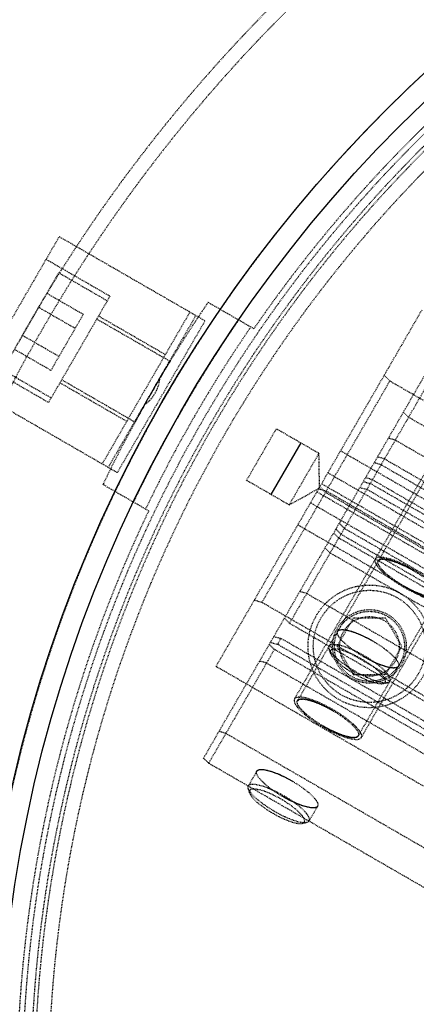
# Model space of a CAD drawing. Header units: millimetres. Extents: x -24622 to 2314, y -1603 to 2287.
# Tile 66 of 236: x -3207 to -3150, y 1707 to 1847. Entities that reach past the tile are written whole.
import ezdxf

# ---------------------------------------------------------------- set-up
doc = ezdxf.new("R2010")
doc.units = ezdxf.units.MM
doc.linetypes.add('HIDDEN', pattern=[0.2, 0.1, -0.1])
doc.layers.add('02___PRT_ALL_AXES', color=7, linetype='Continuous')
doc.layers.add('DEFAULT_2', color=8, linetype='HIDDEN')
doc.dimstyles.new('副本 22', dxfattribs={"dimtxt": 24, "dimasz": 12, "dimexe": 2.1, "dimexo": 2.7, "dimgap": 2, "dimtad": 0, "dimtxsty": 'Standard', "dimblk": 'OPEN30', "dimcen": 0, "dimclrd": 5, "dimclre": 3, "dimclrt": 256, "dimadec": 0, "dimazin": 2, "dimtm": 1e-09, "dimtfac": 0.6, "dimtofl": 0, "dimtmove": 0, "dimatfit": 3, "dimldrblk": 'OPEN30', "dimfxl": 0, "dimtolj": 1, "dimarcsym": 0})

# ---------------------------------------------------------------- blocks, each defined once
blk = doc.blocks.new('_Open30')
at = {"color": 0, "linetype": 'ByBlock', "lineweight": -2}
for p, q in [((-1, 0.268), (0, 0)), ((0, 0), (-1, -0.268)), ((0, 0), (-1, 0))]:
    blk.add_line(p, q, dxfattribs=at)
blk = doc.blocks.new('*D105')
at = {"color": 5, "linetype": 'ByBlock', "lineweight": -2}
blk.add_line((-3204.67, 1431.87), (-3197.63, 1441.59), dxfattribs=at)
at = {"layer": 'Defpoints', "color": 0, "linetype": 'ByBlock'}
for p in [(-2839.01, 1937.51), (-3190.6, 1451.32)]:
    blk.add_point(p, dxfattribs=at)
at = {"color": 5, "linetype": 'ByBlock', "lineweight": -2, "xscale": 12, "yscale": 12, "zscale": 12, "rotation": 54.12775650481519}
blk.add_blockref('_Open30', (-3190.6, 1451.32), dxfattribs=at)
at = {"linetype": 'ByBlock', "insert": (-3229.28, 1397.84), "char_height": 24, "attachment_point": 5, "rotation": 54.1278}
blk.add_mtext('\\A1;∅600', dxfattribs=at)

msp = doc.modelspace()

# ---------------------------------------------------------------- linework, layer by layer
at = {"color": 7, "linetype": 'Continuous'}
msp.add_line((-3166.835, 1787.096), (-3171.085, 1779.735), dxfattribs=at)
for centre, radius, start, end in [((-3035.808, 1694.415), 279, 0, 180), ((-3015.163, 1694.621), 199.589, 149.74056, 150.25944)]:
    msp.add_arc(centre, radius, start, end, dxfattribs=at)
for points, start_tangent, end_tangent in [([(-3187.572, 1795.175), (-3186.746, 1796.579), (-3186.064, 1797.718), (-3185.616, 1798.456), (-3185.459, 1798.714)], (0.5051152, 0.863052), (0.5215211, 0.8532384)), ([(-3188.45, 1793.654), (-3189.253, 1792.237), (-3189.898, 1791.076), (-3190.314, 1790.319), (-3190.459, 1790.054)], (-0.4948673, -0.8689685), (-0.4781656, -0.8782697)), ([(-3150.798, 1768.873), (-3150.873, 1768.917), (-3152.41, 1769.703), (-3153.989, 1770.296), (-3155.149, 1770.492), (-3155.775, 1770.253)], (-0.8651245, 0.5015573), (-0.5, -0.8660254)), ([(-3152.092, 1766.632), (-3152.017, 1766.589), (-3150.48, 1765.803), (-3148.901, 1765.21), (-3147.74, 1765.013), (-3147.115, 1765.253)], (0.8651245, -0.5015573), (0.5, 0.8660254)), ([(-3161.57, 1760.215), (-3161.173, 1760.436), (-3160.383, 1760.4), (-3159.336, 1760.117), (-3157.971, 1759.557), (-3156.593, 1758.835)], (0.5, 0.8660254), (0.8669235, -0.4984411)), ([(-3152.91, 1755.215), (-3153.308, 1754.993), (-3154.097, 1755.03), (-3155.144, 1755.313), (-3156.51, 1755.873), (-3157.887, 1756.594)], (-0.5, -0.8660254), (-0.8669235, 0.4984411)), ([(-3162.315, 1748.925), (-3162.391, 1748.968), (-3163.928, 1749.754), (-3165.507, 1750.347), (-3166.667, 1750.544), (-3167.292, 1750.304)], (-0.8651245, 0.5015573), (-0.5, -0.8660254)), ([(-3163.609, 1746.683), (-3163.534, 1746.64), (-3161.997, 1745.854), (-3160.418, 1745.261), (-3159.258, 1745.064), (-3158.632, 1745.304)], (0.8651245, -0.5015573), (0.5, 0.8660254)), ([(-3173.088, 1740.266), (-3172.691, 1740.488), (-3171.901, 1740.451), (-3170.854, 1740.168), (-3169.488, 1739.608), (-3168.111, 1738.886)], (0.5, 0.8660254), (0.8669235, -0.4984411)), ([(-3164.428, 1735.266), (-3164.825, 1735.044), (-3165.615, 1735.081), (-3166.662, 1735.364), (-3168.027, 1735.924), (-3169.405, 1736.645)], (-0.5, -0.8660254), (-0.8669235, 0.4984411))]:
    msp.add_spline(points, degree=3, dxfattribs=dict(at, start_tangent=start_tangent, end_tangent=end_tangent))
at = {"layer": '02___PRT_ALL_AXES', "color": 7, "linetype": 'Continuous'}
for radius in [198, 195]:
    msp.add_circle((-3014.808, 1694.415), radius, dxfattribs=at)
at = {"layer": 'DEFAULT_2', "color": 8, "linetype": 'HIDDEN'}
for p, q in [((-3213.748, 1794.84), (-3201.248, 1816.491)), ((-3201.248, 1816.491), (-3180.464, 1804.491)), ((-3180.683, 1742.111), (-3138.471, 1815.224)), ((-3194.03, 1807.993), (-3203.123, 1813.243)), ((-3131.627, 1812.079), (-3167.292, 1750.304)), ((-3201.333, 1811.344), (-3209.333, 1797.487)), ((-3201.333, 1811.344), (-3194.405, 1807.344)), ((-3167.725, 1750.554), (-3133.509, 1809.819)), ((-3203.024, 1808.415), (-3197.828, 1805.415)), ((-3194.03, 1807.993), (-3202.78, 1792.838)), ((-3204.178, 1806.415), (-3198.982, 1803.415)), ((-3180.025, 1807.124), (-3173.511, 1803.363)), ((-3178.895, 1755.209), (-3149.499, 1806.123)), ((-3122.967, 1807.079), (-3158.632, 1745.304)), ((-3197.828, 1805.415), (-3202.446, 1797.415)), ((-3195.905, 1804.746), (-3185.46, 1798.715)), ((-3195.655, 1805.179), (-3186.129, 1799.679)), ((-3182.629, 1805.741), (-3195.129, 1784.09)), ((-3194.263, 1783.59), (-3181.763, 1805.241)), ((-3192.964, 1782.84), (-3180.464, 1804.491)), ((-3158.199, 1745.054), (-3123.982, 1804.319)), ((-3206.488, 1802.415), (-3201.292, 1799.415)), ((-3202.446, 1797.415), (-3207.643, 1800.415)), ((-3202.78, 1792.838), (-3211.873, 1798.088)), ((-3202.405, 1793.487), (-3209.333, 1797.487)), ((-3200.905, 1796.085), (-3190.46, 1790.055)), ((-3154.127, 1795.908), (-3154.937, 1796.704)), ((-3213.748, 1794.84), (-3192.964, 1782.84)), ((-3201.155, 1795.652), (-3191.629, 1790.152)), ((-3172.362, 1764.324), (-3154.127, 1795.908)), ((-3168.429, 1761.335), (-3148.993, 1795)), ((-3154.127, 1795.908), (-3091.08, 1759.508)), ((-3152.188, 1791.465), (-3151.452, 1790.741)), ((-3151.452, 1790.741), (-3096.892, 1759.241)), ((-3174.549, 1781.735), (-3170.299, 1789.096)), ((-3170.299, 1789.096), (-3164.237, 1785.596)), ((-3153.34, 1787.471), (-3154.335, 1787.747)), ((-3153.34, 1787.471), (-3098.78, 1755.971)), ((-3164.237, 1785.596), (-3168.487, 1778.235)), ((-3164.151, 1780.639), (-3164.237, 1785.596)), ((-3161.15, 1785.943), (-3096.198, 1748.443)), ((-3154.885, 1784.794), (-3155.88, 1785.07)), ((-3154.885, 1784.794), (-3100.325, 1753.294)), ((-3155.368, 1783.958), (-3156.363, 1784.234)), ((-3155.368, 1783.958), (-3100.808, 1752.458)), ((-3162.958, 1782.812), (-3098.006, 1745.312)), ((-3156.601, 1781.822), (-3157.596, 1782.098)), ((-3188.511, 1777.382), (-3195.025, 1781.143)), ((-3168.487, 1778.235), (-3174.549, 1781.735)), ((-3168.487, 1778.235), (-3164.151, 1780.639)), ((-3164.28, 1780.521), (-3163.185, 1780.217)), ((-3164.113, 1780.81), (-3163.303, 1780.014)), ((-3098.911, 1743.744), (-3163.863, 1781.244)), ((-3158.392, 1780.72), (-3157.396, 1780.444)), ((-3157.909, 1781.557), (-3156.913, 1781.281)), ((-3102.354, 1749.781), (-3156.913, 1781.281)), ((-3156.601, 1781.822), (-3102.041, 1750.322)), ((-3099.579, 1742.588), (-3164.531, 1780.088)), ((-3100.256, 1743.614), (-3163.303, 1780.014)), ((-3100.139, 1743.817), (-3163.185, 1780.217)), ((-3102.837, 1748.944), (-3157.396, 1780.444)), ((-3100.484, 1741.02), (-3165.436, 1778.52)), ((-3167.244, 1775.388), (-3102.292, 1737.888)), ((-3160.605, 1774.887), (-3161.342, 1775.611)), ((-3160.605, 1774.887), (-3106.045, 1743.387)), ((-3162.137, 1774.233), (-3161.401, 1773.509)), ((-3161.088, 1774.05), (-3161.825, 1774.774)), ((-3106.841, 1742.009), (-3161.401, 1773.509)), ((-3161.088, 1774.05), (-3106.528, 1742.55)), ((-3163.37, 1772.098), (-3162.633, 1771.373)), ((-3108.074, 1739.873), (-3162.633, 1771.373)), ((-3165.97, 1765.594), (-3166.966, 1765.87)), ((-3165.97, 1765.594), (-3111.411, 1734.094)), ((-3172.362, 1764.324), (-3173.457, 1764.627)), ((-3109.315, 1727.924), (-3172.362, 1764.324)), ((-3169.166, 1762.059), (-3168.429, 1761.335)), ((-3113.869, 1729.835), (-3168.429, 1761.335)), ((-3159.351, 1762.059), (-3161.66, 1758.059)), ((-3154.732, 1762.059), (-3159.351, 1762.059)), ((-3152.423, 1758.059), (-3154.732, 1762.059)), ((-3170.659, 1759.473), (-3169.664, 1759.197)), ((-3171.314, 1758.339), (-3170.577, 1757.615)), ((-3171.142, 1758.636), (-3170.147, 1758.36)), ((-3169.664, 1759.197), (-3170.147, 1758.36)), ((-3115.587, 1726.86), (-3170.147, 1758.36)), ((-3115.104, 1727.697), (-3169.664, 1759.197)), ((-3161.66, 1758.059), (-3159.351, 1754.059)), ((-3154.732, 1754.059), (-3152.423, 1758.059)), ((-3179.946, 1741.386), (-3170.577, 1757.615)), ((-3116.017, 1726.115), (-3170.577, 1757.615)), ((-3162.6, 1757.103), (-3162.793, 1757.732)), ((-3178.895, 1755.209), (-3113.943, 1717.709)), ((-3171.692, 1755.683), (-3172.688, 1755.959)), ((-3171.692, 1755.683), (-3117.133, 1724.183)), ((-3159.351, 1754.059), (-3154.732, 1754.059)), ((-3155.091, 1752.767), (-3154.449, 1752.915)), ((-3177.488, 1745.645), (-3178.483, 1745.921)), ((-3177.488, 1745.645), (-3122.928, 1714.145)), ((-3180.683, 1742.111), (-3179.946, 1741.386)), ((-3125.387, 1709.886), (-3179.946, 1741.386)), ((-3173.088, 1740.266), (-3174.295, 1738.175)), ((-3174.117, 1737.154), (-3174.31, 1737.783)), ((-3164.428, 1735.266), (-3165.635, 1733.175)), ((-3166.608, 1732.818), (-3165.967, 1732.966))]:
    msp.add_line(p, q, dxfattribs=at)
for radius in [8.75, 8, 5.25, 5, 4.25]:
    msp.add_circle((-3157.041, 1758.059), radius, dxfattribs=at)
for centre, radius, start, end in [((-3014.808, 1694.415), 220, 0, 264.66203), ((-3014.808, 1694.415), 217.999, 348.72952, 180), ((-3014.808, 1694.415), 198, 0, 274.34475), ((-3014.808, 1694.415), 191.7, 61.19562, 58.80438), ((-3014.808, 1694.415), 192.5, 34.46914, 145.53086), ((-3014.808, 1694.415), 190.5, 60.85939, 239.24807), ((-3014.808, 1694.415), 190, 128.38173, 231.61827), ((-3014.808, 1694.415), 188, 128.13997, 231.86003), ((-3014.808, 1694.415), 200, 145.69878, 154.30122), ((-3014.808, 1694.415), 195, 145.58827, 154.41173), ((-3014.808, 1694.415), 193.001, 145.54246, 154.45754), ((-3191.989, 1796.705), 5.088, 304.69641, 330.05401), ((-3014.808, 1694.415), 192.5, 154.46914, 265.53086)]:
    msp.add_arc(centre, radius, start, end, dxfattribs=at)
for points, start_tangent, end_tangent in [([(-3187.58, 1794.165), (-3187.319, 1794.682), (-3186.913, 1796.297)], (0.5, 0.8660254), (0.0812968, 0.9966899)), ([(-3150.733, 1768.986), (-3152.61, 1769.944), (-3153.499, 1770.306), (-3154.309, 1770.569), (-3155.01, 1770.724), (-3155.573, 1770.765), (-3156.208, 1770.503)], (-0.8660254, 0.5), (-0.5000089, -0.8660202)), ([(-3156.208, 1770.503), (-3156.118, 1769.822), (-3155.801, 1769.354), (-3155.316, 1768.826), (-3154.683, 1768.256), (-3153.925, 1767.666), (-3152.157, 1766.52)], (-0.5000089, -0.8660202), (0.8660254, -0.5)), ([(-3152.092, 1766.632), (-3153.7, 1767.674), (-3154.389, 1768.21), (-3154.964, 1768.728), (-3155.405, 1769.209), (-3155.693, 1769.634), (-3155.775, 1770.253)], (-0.8660254, 0.5), (0.5, 0.8660254)), ([(-3155.775, 1770.253), (-3155.198, 1770.491), (-3154.686, 1770.454), (-3154.049, 1770.313), (-3153.313, 1770.074), (-3152.504, 1769.745), (-3150.798, 1768.874)], (0.5, 0.8660254), (0.8660254, -0.5)), ([(-3150.798, 1768.874), (-3149.19, 1767.831), (-3148.501, 1767.296), (-3147.926, 1766.778), (-3147.485, 1766.297), (-3147.197, 1765.872), (-3147.115, 1765.253)], (0.8660254, -0.5), (-0.5, -0.8660254)), ([(-3146.682, 1765.003), (-3146.772, 1765.684), (-3147.089, 1766.151), (-3147.574, 1766.68), (-3148.207, 1767.25), (-3148.964, 1767.839), (-3150.733, 1768.986)], (0.5000089, 0.8660202), (-0.8660254, 0.5)), ([(-3152.157, 1766.52), (-3150.279, 1765.561), (-3149.39, 1765.2), (-3148.58, 1764.937), (-3147.88, 1764.781), (-3147.317, 1764.741), (-3146.682, 1765.003)], (0.8660254, -0.5), (0.5000089, 0.8660202)), ([(-3147.115, 1765.253), (-3147.692, 1765.014), (-3148.204, 1765.052), (-3148.841, 1765.193), (-3149.577, 1765.432), (-3150.385, 1765.761), (-3152.092, 1766.632)], (-0.5, -0.8660254), (-0.8660254, 0.5)), ([(-3157.887, 1756.594), (-3159.495, 1757.636), (-3160.184, 1758.172), (-3160.76, 1758.69), (-3161.2, 1759.171), (-3161.488, 1759.595), (-3161.57, 1760.215)], (-0.8660254, 0.5), (0.5, 0.8660254)), ([(-3161.57, 1760.215), (-3160.993, 1760.453), (-3160.481, 1760.416), (-3159.845, 1760.275), (-3159.108, 1760.035), (-3158.3, 1759.707), (-3156.593, 1758.835)], (0.5, 0.8660254), (0.8660254, -0.5)), ([(-3162.793, 1757.732), (-3162.819, 1757.845), (-3162.778, 1758.123)], (-0.2938862, 0.9558404), (0.5000003, 0.8660252)), ([(-3162.778, 1758.123), (-3162.201, 1758.362), (-3161.689, 1758.325), (-3161.052, 1758.183), (-3160.316, 1757.944), (-3159.507, 1757.616), (-3157.801, 1756.744)], (0.5000003, 0.8660252), (0.8660254, -0.5)), ([(-3156.593, 1758.835), (-3154.985, 1757.793), (-3154.297, 1757.257), (-3153.721, 1756.739), (-3153.281, 1756.259), (-3152.992, 1755.834), (-3152.91, 1755.215)], (0.8660254, -0.5), (-0.5, -0.8660254)), ([(-3159.095, 1754.503), (-3160.443, 1755.359), (-3161.583, 1756.244), (-3162.394, 1757.063), (-3162.793, 1757.732)], (-0.8660254, 0.5), (-0.2938862, 0.9558404)), ([(-3158.107, 1756.214), (-3159.011, 1756.7), (-3159.46, 1756.916), (-3159.899, 1757.108), (-3161.097, 1757.526), (-3162.01, 1757.671), (-3162.325, 1757.634), (-3162.532, 1757.524), (-3162.625, 1757.346), (-3162.6, 1757.104)], (-0.8660254, 0.5), (0.2927216, -0.9561977)), ([(-3162.6, 1757.104), (-3162.242, 1756.502), (-3161.512, 1755.764), (-3160.485, 1754.968), (-3159.272, 1754.196)], (0.2927216, -0.9561977), (0.8660254, -0.5)), ([(-3154.118, 1753.123), (-3154.2, 1753.743), (-3154.488, 1754.167), (-3154.929, 1754.648), (-3155.504, 1755.166), (-3156.193, 1755.702), (-3157.801, 1756.744)], (0.5000275, 0.8660095), (-0.8660254, 0.5)), ([(-3155.09, 1752.767), (-3154.819, 1752.916), (-3154.76, 1753.037), (-3154.752, 1753.186), (-3154.839, 1753.459), (-3155.04, 1753.784), (-3155.758, 1754.55), (-3156.822, 1755.393), (-3158.107, 1756.214)], (0.9744531, 0.2245909), (-0.8660254, 0.5)), ([(-3152.91, 1755.215), (-3153.488, 1754.976), (-3154, 1755.013), (-3154.636, 1755.155), (-3155.372, 1755.394), (-3156.181, 1755.722), (-3157.887, 1756.594)], (-0.5, -0.8660254), (-0.8660254, 0.5)), ([(-3159.272, 1754.196), (-3157.997, 1753.531), (-3156.794, 1753.04), (-3155.79, 1752.777), (-3155.09, 1752.767)], (0.8660254, -0.5), (0.9744531, 0.2245909)), ([(-3159.095, 1754.503), (-3157.679, 1753.763), (-3156.343, 1753.218), (-3155.228, 1752.925), (-3154.449, 1752.915)], (0.8660254, -0.5), (0.9746914, 0.2235546)), ([(-3154.449, 1752.915), (-3154.338, 1752.949), (-3154.118, 1753.123)], (0.9746914, 0.2235546), (0.5000275, 0.8660095)), ([(-3167.725, 1750.554), (-3167.635, 1749.873), (-3167.318, 1749.406), (-3166.833, 1748.877), (-3166.2, 1748.307), (-3165.443, 1747.718), (-3163.674, 1746.571)], (-0.5000089, -0.8660202), (0.8660254, -0.5)), ([(-3162.25, 1749.037), (-3164.128, 1749.995), (-3165.017, 1750.357), (-3165.827, 1750.62), (-3166.527, 1750.775), (-3167.09, 1750.816), (-3167.725, 1750.554)], (-0.8660254, 0.5), (-0.5000089, -0.8660202)), ([(-3163.609, 1746.683), (-3165.217, 1747.725), (-3165.906, 1748.261), (-3166.481, 1748.779), (-3166.922, 1749.26), (-3167.21, 1749.685), (-3167.292, 1750.304)], (-0.8660254, 0.5), (0.5, 0.8660254)), ([(-3167.292, 1750.304), (-3166.715, 1750.543), (-3166.203, 1750.505), (-3165.566, 1750.364), (-3164.83, 1750.125), (-3164.022, 1749.796), (-3162.315, 1748.925)], (0.5, 0.8660254), (0.8660254, -0.5)), ([(-3162.315, 1748.925), (-3160.707, 1747.883), (-3160.018, 1747.347), (-3159.443, 1746.829), (-3159.002, 1746.348), (-3158.714, 1745.923), (-3158.632, 1745.304)], (0.8660254, -0.5), (-0.5, -0.8660254)), ([(-3158.199, 1745.054), (-3158.289, 1745.735), (-3158.606, 1746.202), (-3159.091, 1746.731), (-3159.724, 1747.301), (-3160.482, 1747.89), (-3162.25, 1749.037)], (0.5000089, 0.8660202), (-0.8660254, 0.5)), ([(-3163.674, 1746.571), (-3161.797, 1745.613), (-3160.908, 1745.251), (-3160.098, 1744.988), (-3159.397, 1744.833), (-3158.834, 1744.792), (-3158.199, 1745.054)], (0.8660254, -0.5), (0.5000089, 0.8660202)), ([(-3158.632, 1745.304), (-3159.209, 1745.066), (-3159.721, 1745.103), (-3160.358, 1745.244), (-3161.094, 1745.483), (-3161.903, 1745.812), (-3163.609, 1746.683)], (-0.5, -0.8660254), (-0.8660254, 0.5)), ([(-3169.405, 1736.645), (-3171.013, 1737.687), (-3171.702, 1738.223), (-3172.277, 1738.741), (-3172.718, 1739.222), (-3173.006, 1739.647), (-3173.088, 1740.266)], (-0.8660254, 0.5), (0.5, 0.8660254)), ([(-3173.088, 1740.266), (-3172.511, 1740.504), (-3171.999, 1740.467), (-3171.362, 1740.326), (-3170.626, 1740.087), (-3169.817, 1739.758), (-3168.111, 1738.887)], (0.5, 0.8660254), (0.8660254, -0.5)), ([(-3174.295, 1738.174), (-3173.718, 1738.413), (-3173.206, 1738.376), (-3172.569, 1738.235), (-3171.833, 1737.995), (-3171.025, 1737.667), (-3169.318, 1736.795)], (0.5000003, 0.8660252), (0.8660254, -0.5)), ([(-3168.111, 1738.887), (-3166.503, 1737.844), (-3165.814, 1737.309), (-3165.239, 1736.791), (-3164.798, 1736.31), (-3164.51, 1735.885), (-3164.428, 1735.266)], (0.8660254, -0.5), (-0.5, -0.8660254)), ([(-3174.31, 1737.783), (-3174.337, 1737.897), (-3174.295, 1738.174)], (-0.2938862, 0.9558404), (0.5000003, 0.8660252)), ([(-3170.612, 1734.554), (-3171.96, 1735.41), (-3173.1, 1736.295), (-3173.912, 1737.114), (-3174.31, 1737.783)], (-0.8660254, 0.5), (-0.2938862, 0.9558404)), ([(-3169.624, 1736.265), (-3170.528, 1736.751), (-3170.978, 1736.967), (-3171.417, 1737.16), (-3172.614, 1737.578), (-3173.528, 1737.722), (-3173.843, 1737.685), (-3174.049, 1737.575), (-3174.142, 1737.397), (-3174.118, 1737.155)], (-0.8660254, 0.5), (0.2927216, -0.9561977)), ([(-3174.118, 1737.155), (-3173.759, 1736.553), (-3173.029, 1735.815), (-3172.003, 1735.019), (-3170.789, 1734.248)], (0.2927216, -0.9561977), (0.8660254, -0.5)), ([(-3166.607, 1732.819), (-3166.336, 1732.967), (-3166.277, 1733.088), (-3166.27, 1733.237), (-3166.356, 1733.51), (-3166.557, 1733.835), (-3167.276, 1734.601), (-3168.34, 1735.444), (-3169.624, 1736.265)], (0.9744531, 0.2245909), (-0.8660254, 0.5)), ([(-3164.428, 1735.266), (-3165.005, 1735.027), (-3165.517, 1735.065), (-3166.154, 1735.206), (-3166.89, 1735.445), (-3167.698, 1735.774), (-3169.405, 1736.645)], (-0.5, -0.8660254), (-0.8660254, 0.5)), ([(-3165.635, 1733.175), (-3165.717, 1733.794), (-3166.005, 1734.219), (-3166.446, 1734.699), (-3167.021, 1735.217), (-3167.71, 1735.753), (-3169.318, 1736.795)], (0.5000275, 0.8660095), (-0.8660254, 0.5)), ([(-3170.789, 1734.248), (-3169.514, 1733.582), (-3168.311, 1733.092), (-3167.308, 1732.828), (-3166.607, 1732.819)], (0.8660254, -0.5), (0.9744531, 0.2245909)), ([(-3170.612, 1734.554), (-3169.196, 1733.815), (-3167.86, 1733.27), (-3166.745, 1732.977), (-3165.967, 1732.966)], (0.8660254, -0.5), (0.9746914, 0.2235546)), ([(-3165.967, 1732.966), (-3165.855, 1733), (-3165.635, 1733.175)], (0.9746914, 0.2235546), (0.5000275, 0.8660095))]:
    msp.add_spline(points, degree=3, dxfattribs=dict(at, start_tangent=start_tangent, end_tangent=end_tangent))

# ---------------------------------------------------------------- dimensions: what is measured, and where the dimension line sits
at = {"color": 5, "linetype": 'ByBlock'}
dim = msp.add_diameter_dim_2p(p1=(-2839.014, 1937.513), p2=(-3190.602, 1451.318), dimstyle='副本 22', dxfattribs=at)
dim.commit()
dim.dimension.update_dxf_attribs({"geometry": '*D105', "text_midpoint": (-3229.276, 1397.836)})

doc.saveas('drawing.dxf')
